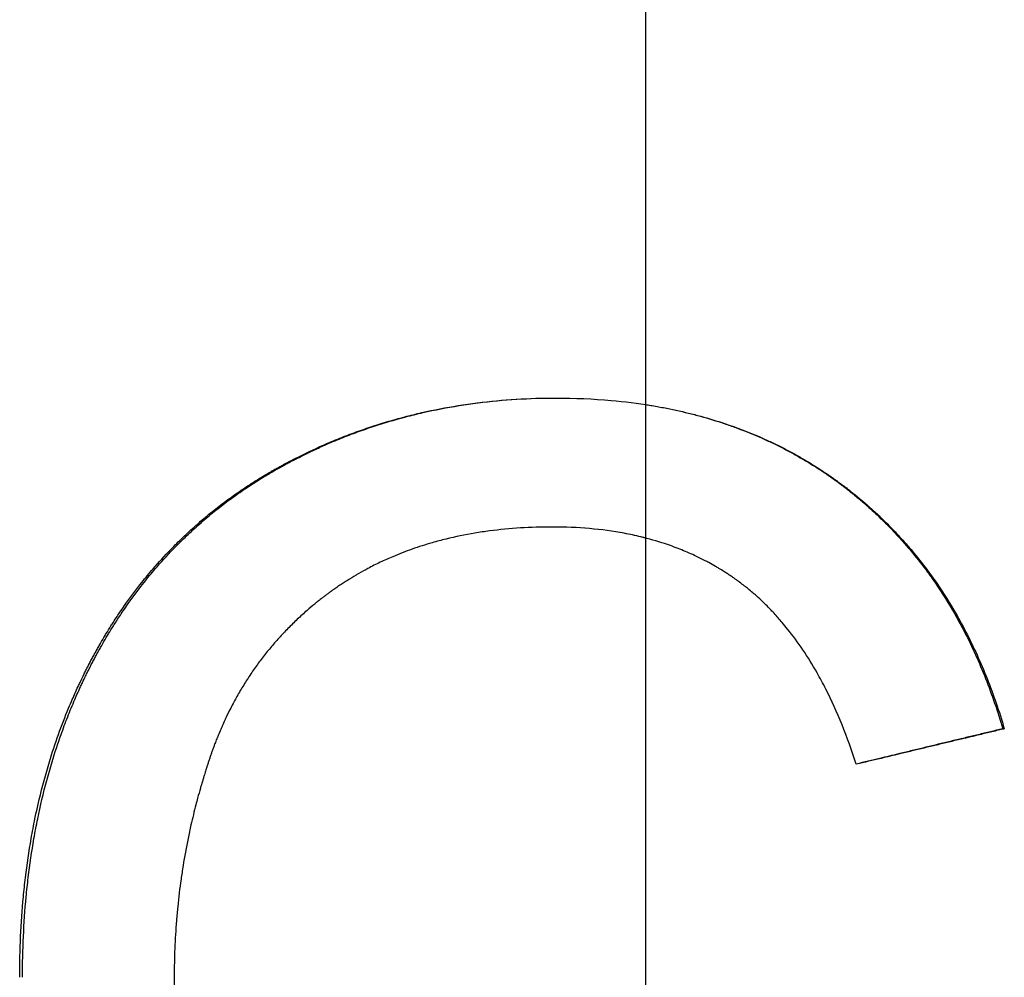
# Model space of a CAD drawing. Extents: x -0.04 to 7.61, y -2.49 to 5.24.
# Tile 9 of 13: x 4.99 to 5.3, y 3.33 to 3.63. Entities that reach past the tile are written whole.
import ezdxf

# ---------------------------------------------------------------- set-up
doc = ezdxf.new("R2010")
doc.units = 0
doc.header["$MEASUREMENT"] = 0
doc.linetypes.add('CHAIN', pattern=[0.7087, 0.4724, -0.0591, 0.1181, -0.0591])
doc.layers.get('0').update_dxf_attribs({"linetype": 'CONTINUOUS'})

msp = doc.modelspace()

# ---------------------------------------------------------------- linework, layer by layer
at = {"linetype": 'CHAIN'}
msp.add_line((5.19, 5.235), (5.19, 1.78358), dxfattribs=at)
msp.add_line((5.30317, 3.40636), (5.30368, 3.40636))
for points, knots in [([(4.99174, 3.32761), (4.99174, 3.33198), (4.99184, 3.33629), (4.99203, 3.34054), (4.99223, 3.34478), (4.99252, 3.34896), (4.99291, 3.35308), (4.99311, 3.35513), (4.99332, 3.35718), (4.99357, 3.3592), (4.99407, 3.3634), (4.99468, 3.36752), (4.99539, 3.37158), (4.99576, 3.37368), (4.99616, 3.37576), (4.99658, 3.37782), (4.99743, 3.38194), (4.99839, 3.38599), (4.99947, 3.38997), (5, 3.39195), (5.00057, 3.39392), (5.00116, 3.39587), (5.00205, 3.3988), (5.003, 3.40168), (5.00401, 3.40452), (5.00503, 3.40736), (5.00611, 3.41016), (5.00725, 3.41292), (5.00763, 3.41384), (5.00801, 3.41475), (5.00841, 3.41566), (5.009, 3.41703), (5.00961, 3.41838), (5.01023, 3.41973), (5.01044, 3.42017), (5.01065, 3.42062), (5.01086, 3.42107), (5.01128, 3.42196), (5.01171, 3.42284), (5.01214, 3.42373), (5.01236, 3.42417), (5.01258, 3.42461), (5.0128, 3.42505), (5.01314, 3.4257), (5.01347, 3.42636), (5.01381, 3.42701), (5.01392, 3.42723), (5.01404, 3.42745), (5.01415, 3.42766), (5.01438, 3.42809), (5.01461, 3.42853), (5.01484, 3.42895), (5.01495, 3.42917), (5.01507, 3.42938), (5.01519, 3.4296), (5.01553, 3.43024), (5.01589, 3.43088), (5.01624, 3.43151), (5.01648, 3.43193), (5.01672, 3.43236), (5.01696, 3.43277), (5.01743, 3.43361), (5.01792, 3.43445), (5.01841, 3.43527), (5.01866, 3.43568), (5.0189, 3.4361), (5.01915, 3.43651), (5.01965, 3.43732), (5.02015, 3.43814), (5.02066, 3.43894), (5.02091, 3.43935), (5.02117, 3.43975), (5.02143, 3.44015), (5.0222, 3.44135), (5.02298, 3.44253), (5.02378, 3.4437), (5.02431, 3.44448), (5.02485, 3.44525), (5.0254, 3.44602), (5.02703, 3.44832), (5.02871, 3.45056), (5.03045, 3.45274), (5.03161, 3.45419), (5.03279, 3.45562), (5.034, 3.45702), (5.0358, 3.45912), (5.03767, 3.46116), (5.03958, 3.46314), (5.04022, 3.4638), (5.04086, 3.46445), (5.04151, 3.4651), (5.04281, 3.46639), (5.04414, 3.46766), (5.04548, 3.4689), (5.04616, 3.46952), (5.04684, 3.47014), (5.04752, 3.47075), (5.04889, 3.47196), (5.05029, 3.47315), (5.05171, 3.47431), (5.05242, 3.47489), (5.05313, 3.47547), (5.05385, 3.47604), (5.05529, 3.47717), (5.05676, 3.47828), (5.05825, 3.47937), (5.05899, 3.47991), (5.05974, 3.48044), (5.0605, 3.48097), (5.06163, 3.48176), (5.06278, 3.48254), (5.06394, 3.4833), (5.06433, 3.48356), (5.06472, 3.48381), (5.06511, 3.48406), (5.06589, 3.48456), (5.06667, 3.48506), (5.06747, 3.48555), (5.06786, 3.48579), (5.06826, 3.48603), (5.06866, 3.48627), (5.06926, 3.48664), (5.06986, 3.48699), (5.07046, 3.48735), (5.07066, 3.48747), (5.07087, 3.48758), (5.07107, 3.4877), (5.07147, 3.48793), (5.07188, 3.48817), (5.07229, 3.4884), (5.07249, 3.48851), (5.0727, 3.48863), (5.0729, 3.48874), (5.07331, 3.48897), (5.07372, 3.4892), (5.07413, 3.48943), (5.07434, 3.48954), (5.07454, 3.48965), (5.07475, 3.48977), (5.07516, 3.48999), (5.07558, 3.49021), (5.07599, 3.49043), (5.0762, 3.49054), (5.07641, 3.49065), (5.07661, 3.49076), (5.07724, 3.49109), (5.07786, 3.49142), (5.07849, 3.49174), (5.0789, 3.49195), (5.07932, 3.49216), (5.07974, 3.49237), (5.08058, 3.49279), (5.08141, 3.49321), (5.08226, 3.49361), (5.08268, 3.49382), (5.0831, 3.49402), (5.08352, 3.49422), (5.08479, 3.49482), (5.08606, 3.4954), (5.08734, 3.49597), (5.08819, 3.49635), (5.08905, 3.49672), (5.08991, 3.49708), (5.09162, 3.49781), (5.09335, 3.49851), (5.09508, 3.49918), (5.09595, 3.49952), (5.09682, 3.49985), (5.0977, 3.50017), (5.09945, 3.50081), (5.1012, 3.50143), (5.10297, 3.50201), (5.10386, 3.50231), (5.10474, 3.50259), (5.10563, 3.50287), (5.1083, 3.50371), (5.11099, 3.50449), (5.11371, 3.5052), (5.11552, 3.50567), (5.11734, 3.50612), (5.11918, 3.50654), (5.12296, 3.5074), (5.1268, 3.50814), (5.13067, 3.50876), (5.13268, 3.50909), (5.13469, 3.50938), (5.13672, 3.50963), (5.14077, 3.51015), (5.14487, 3.51053), (5.14901, 3.51079), (5.15316, 3.51105), (5.15736, 3.51117), (5.1616, 3.51117)], [0, 0, 0, 0, 0.116652, 0.116652, 0.116652, 0.233304, 0.233304, 0.233304, 0.29163, 0.29163, 0.29163, 0.412456, 0.412456, 0.412456, 0.474956, 0.474956, 0.474956, 0.599956, 0.599956, 0.599956, 0.662456, 0.662456, 0.662456, 0.756206, 0.756206, 0.756206, 0.849956, 0.849956, 0.849956, 0.881206, 0.881206, 0.881206, 0.928081, 0.928081, 0.928081, 0.943706, 0.943706, 0.943706, 0.974956, 0.974956, 0.974956, 0.990581, 0.990581, 0.990581, 1.014019, 1.014019, 1.014019, 1.021831, 1.021831, 1.021831, 1.037456, 1.037456, 1.037456, 1.045269, 1.045269, 1.045269, 1.068706, 1.068706, 1.068706, 1.084331, 1.084331, 1.084331, 1.115581, 1.115581, 1.115581, 1.131206, 1.131206, 1.131206, 1.162456, 1.162456, 1.162456, 1.178081, 1.178081, 1.178081, 1.224956, 1.224956, 1.224956, 1.256206, 1.256206, 1.256206, 1.349956, 1.349956, 1.349956, 1.412456, 1.412456, 1.412456, 1.506206, 1.506206, 1.506206, 1.537456, 1.537456, 1.537456, 1.599956, 1.599956, 1.599956, 1.631206, 1.631206, 1.631206, 1.693706, 1.693706, 1.693706, 1.724956, 1.724956, 1.724956, 1.787456, 1.787456, 1.787456, 1.818706, 1.818706, 1.818706, 1.865581, 1.865581, 1.865581, 1.881206, 1.881206, 1.881206, 1.912456, 1.912456, 1.912456, 1.928081, 1.928081, 1.928081, 1.951519, 1.951519, 1.951519, 1.959331, 1.959331, 1.959331, 1.974956, 1.974956, 1.974956, 1.982769, 1.982769, 1.982769, 1.998394, 1.998394, 1.998394, 2.006206, 2.006206, 2.006206, 2.021831, 2.021831, 2.021831, 2.029644, 2.029644, 2.029644, 2.053081, 2.053081, 2.053081, 2.068706, 2.068706, 2.068706, 2.099956, 2.099956, 2.099956, 2.115581, 2.115581, 2.115581, 2.162456, 2.162456, 2.162456, 2.193706, 2.193706, 2.193706, 2.256206, 2.256206, 2.256206, 2.287456, 2.287456, 2.287456, 2.349956, 2.349956, 2.349956, 2.381206, 2.381206, 2.381206, 2.474956, 2.474956, 2.474956, 2.537456, 2.537456, 2.537456, 2.66663, 2.66663, 2.66663, 2.733304, 2.733304, 2.733304, 2.866652, 2.866652, 2.866652, 3, 3, 3, 3]), ([(4.99264, 3.32761), (4.99264, 3.33198), (4.99273, 3.33629), (4.99293, 3.34054), (4.99312, 3.34478), (4.99341, 3.34896), (4.9938, 3.35308), (4.99399, 3.35513), (4.99421, 3.35718), (4.99445, 3.3592), (4.99495, 3.3634), (4.99556, 3.36752), (4.99627, 3.37158), (4.99664, 3.37368), (4.99703, 3.37576), (4.99745, 3.37782), (4.9983, 3.38194), (4.99926, 3.38599), (5.00032, 3.38997), (5.00086, 3.39195), (5.00142, 3.39392), (5.00201, 3.39587), (5.00289, 3.3988), (5.00384, 3.40168), (5.00485, 3.40452), (5.00519, 3.40547), (5.00553, 3.40641), (5.00588, 3.40735), (5.00658, 3.40922), (5.00731, 3.41108), (5.00807, 3.41292), (5.00845, 3.41384), (5.00883, 3.41475), (5.00923, 3.41566), (5.00981, 3.41703), (5.01042, 3.41838), (5.01104, 3.41973), (5.01124, 3.42017), (5.01145, 3.42062), (5.01166, 3.42107), (5.01198, 3.42174), (5.0123, 3.4224), (5.01262, 3.42306), (5.01273, 3.42329), (5.01284, 3.42351), (5.01294, 3.42373), (5.01316, 3.42417), (5.01338, 3.42461), (5.0136, 3.42505), (5.01371, 3.42527), (5.01382, 3.42548), (5.01393, 3.4257), (5.01416, 3.42614), (5.01438, 3.42658), (5.0146, 3.42701), (5.01472, 3.42723), (5.01483, 3.42745), (5.01494, 3.42766), (5.01517, 3.42809), (5.0154, 3.42853), (5.01563, 3.42895), (5.01574, 3.42917), (5.01586, 3.42938), (5.01597, 3.4296), (5.01632, 3.43024), (5.01667, 3.43088), (5.01702, 3.43151), (5.01726, 3.43193), (5.0175, 3.43236), (5.01774, 3.43277), (5.01821, 3.43361), (5.01869, 3.43445), (5.01918, 3.43527), (5.01943, 3.43568), (5.01967, 3.4361), (5.01992, 3.43651), (5.02042, 3.43732), (5.02092, 3.43814), (5.02142, 3.43894), (5.02168, 3.43935), (5.02193, 3.43975), (5.02219, 3.44015), (5.02295, 3.44135), (5.02374, 3.44253), (5.02453, 3.4437), (5.02506, 3.44448), (5.0256, 3.44525), (5.02614, 3.44602), (5.02776, 3.44832), (5.02944, 3.45056), (5.03117, 3.45274), (5.03232, 3.45419), (5.0335, 3.45562), (5.0347, 3.45702), (5.0365, 3.45912), (5.03835, 3.46116), (5.04026, 3.46314), (5.04089, 3.4638), (5.04154, 3.46445), (5.04218, 3.4651), (5.04348, 3.46639), (5.04479, 3.46766), (5.04614, 3.4689), (5.04681, 3.46952), (5.04748, 3.47014), (5.04817, 3.47075), (5.04953, 3.47196), (5.05092, 3.47315), (5.05233, 3.47431), (5.05304, 3.47489), (5.05375, 3.47547), (5.05447, 3.47604), (5.0559, 3.47717), (5.05736, 3.47828), (5.05884, 3.47937), (5.05958, 3.47991), (5.06033, 3.48044), (5.06108, 3.48097), (5.06221, 3.48176), (5.06336, 3.48254), (5.06451, 3.4833), (5.0649, 3.48356), (5.06528, 3.48381), (5.06567, 3.48406), (5.06645, 3.48456), (5.06723, 3.48506), (5.06802, 3.48555), (5.06841, 3.48579), (5.06881, 3.48603), (5.0692, 3.48627), (5.0698, 3.48664), (5.0704, 3.48699), (5.071, 3.48735), (5.0712, 3.48747), (5.0714, 3.48758), (5.0716, 3.4877), (5.07201, 3.48793), (5.07241, 3.48817), (5.07282, 3.4884), (5.07302, 3.48851), (5.07322, 3.48863), (5.07343, 3.48874), (5.07384, 3.48897), (5.07424, 3.4892), (5.07465, 3.48943), (5.07486, 3.48954), (5.07507, 3.48965), (5.07527, 3.48977), (5.07568, 3.48999), (5.07609, 3.49021), (5.07651, 3.49043), (5.07671, 3.49054), (5.07692, 3.49065), (5.07713, 3.49076), (5.07774, 3.49109), (5.07837, 3.49142), (5.07899, 3.49174), (5.0794, 3.49195), (5.07982, 3.49216), (5.08024, 3.49237), (5.08107, 3.49279), (5.0819, 3.49321), (5.08274, 3.49361), (5.08316, 3.49382), (5.08358, 3.49402), (5.084, 3.49422), (5.08526, 3.49482), (5.08653, 3.4954), (5.0878, 3.49597), (5.08865, 3.49635), (5.0895, 3.49672), (5.09036, 3.49708), (5.09206, 3.49781), (5.09378, 3.49851), (5.09551, 3.49918), (5.09638, 3.49952), (5.09724, 3.49985), (5.09811, 3.50017), (5.09985, 3.50081), (5.1016, 3.50143), (5.10336, 3.50201), (5.10424, 3.50231), (5.10513, 3.50259), (5.10601, 3.50287), (5.10867, 3.50371), (5.11135, 3.50449), (5.11406, 3.5052), (5.11586, 3.50567), (5.11767, 3.50612), (5.1195, 3.50654), (5.12327, 3.5074), (5.12708, 3.50814), (5.13094, 3.50876), (5.13293, 3.50909), (5.13494, 3.50938), (5.13696, 3.50963), (5.14099, 3.51015), (5.14507, 3.51053), (5.1492, 3.51079), (5.15329, 3.51104), (5.15742, 3.51117), (5.1616, 3.51117)], [0, 0, 0, 0, 0.116652, 0.116652, 0.116652, 0.233304, 0.233304, 0.233304, 0.29163, 0.29163, 0.29163, 0.412456, 0.412456, 0.412456, 0.474956, 0.474956, 0.474956, 0.599956, 0.599956, 0.599956, 0.662456, 0.662456, 0.662456, 0.756206, 0.756206, 0.756206, 0.787456, 0.787456, 0.787456, 0.849956, 0.849956, 0.849956, 0.881206, 0.881206, 0.881206, 0.928081, 0.928081, 0.928081, 0.943706, 0.943706, 0.943706, 0.967144, 0.967144, 0.967144, 0.974956, 0.974956, 0.974956, 0.990581, 0.990581, 0.990581, 0.998394, 0.998394, 0.998394, 1.014019, 1.014019, 1.014019, 1.021831, 1.021831, 1.021831, 1.037456, 1.037456, 1.037456, 1.045269, 1.045269, 1.045269, 1.068706, 1.068706, 1.068706, 1.084331, 1.084331, 1.084331, 1.115581, 1.115581, 1.115581, 1.131206, 1.131206, 1.131206, 1.162456, 1.162456, 1.162456, 1.178081, 1.178081, 1.178081, 1.224956, 1.224956, 1.224956, 1.256206, 1.256206, 1.256206, 1.349956, 1.349956, 1.349956, 1.412456, 1.412456, 1.412456, 1.506206, 1.506206, 1.506206, 1.537456, 1.537456, 1.537456, 1.599956, 1.599956, 1.599956, 1.631206, 1.631206, 1.631206, 1.693706, 1.693706, 1.693706, 1.724956, 1.724956, 1.724956, 1.787456, 1.787456, 1.787456, 1.818706, 1.818706, 1.818706, 1.865581, 1.865581, 1.865581, 1.881206, 1.881206, 1.881206, 1.912456, 1.912456, 1.912456, 1.928081, 1.928081, 1.928081, 1.951519, 1.951519, 1.951519, 1.959331, 1.959331, 1.959331, 1.974956, 1.974956, 1.974956, 1.982769, 1.982769, 1.982769, 1.998394, 1.998394, 1.998394, 2.006206, 2.006206, 2.006206, 2.021831, 2.021831, 2.021831, 2.029644, 2.029644, 2.029644, 2.053081, 2.053081, 2.053081, 2.068706, 2.068706, 2.068706, 2.099956, 2.099956, 2.099956, 2.115581, 2.115581, 2.115581, 2.162456, 2.162456, 2.162456, 2.193706, 2.193706, 2.193706, 2.256206, 2.256206, 2.256206, 2.287456, 2.287456, 2.287456, 2.349956, 2.349956, 2.349956, 2.381206, 2.381206, 2.381206, 2.474956, 2.474956, 2.474956, 2.537456, 2.537456, 2.537456, 2.66663, 2.66663, 2.66663, 2.733304, 2.733304, 2.733304, 2.866652, 2.866652, 2.866652, 2.998654, 2.998654, 2.998654, 2.998654]), ([(5.1616, 3.51117), (5.16761, 3.51117), (5.17345, 3.51092), (5.17914, 3.51041), (5.1834, 3.51002), (5.18758, 3.5095), (5.19166, 3.50883), (5.19302, 3.5086), (5.19437, 3.50837), (5.19572, 3.50811), (5.1984, 3.5076), (5.20104, 3.50702), (5.20365, 3.50639), (5.20495, 3.50607), (5.20624, 3.50573), (5.20752, 3.50538), (5.21008, 3.50468), (5.2126, 3.50391), (5.21509, 3.50308), (5.21881, 3.50184), (5.22245, 3.50045), (5.22599, 3.49892), (5.22717, 3.49841), (5.22834, 3.49788), (5.2295, 3.49734), (5.23124, 3.49652), (5.23296, 3.49567), (5.23466, 3.49479), (5.23523, 3.49449), (5.23579, 3.49419), (5.23635, 3.49389), (5.23747, 3.49328), (5.23858, 3.49266), (5.23968, 3.49202), (5.24023, 3.4917), (5.24078, 3.49138), (5.24133, 3.49105), (5.24215, 3.49056), (5.24296, 3.49006), (5.24377, 3.48956), (5.24457, 3.48905), (5.24537, 3.48853), (5.24617, 3.488), (5.24697, 3.48748), (5.24776, 3.48694), (5.24854, 3.4864), (5.2488, 3.48621), (5.24906, 3.48603), (5.24932, 3.48585), (5.24971, 3.48557), (5.2501, 3.48529), (5.25049, 3.48502), (5.25062, 3.48492), (5.25075, 3.48483), (5.25088, 3.48473), (5.25126, 3.48445), (5.25165, 3.48417), (5.25203, 3.48388), (5.25229, 3.48369), (5.25254, 3.4835), (5.2528, 3.48331), (5.25318, 3.48302), (5.25356, 3.48273), (5.25394, 3.48244), (5.25406, 3.48234), (5.25419, 3.48224), (5.25431, 3.48215), (5.25469, 3.48185), (5.25507, 3.48156), (5.25544, 3.48126), (5.25569, 3.48106), (5.25594, 3.48086), (5.25618, 3.48067), (5.25668, 3.48027), (5.25717, 3.47986), (5.25766, 3.47946), (5.2579, 3.47926), (5.25814, 3.47905), (5.25839, 3.47885), (5.25887, 3.47844), (5.25935, 3.47803), (5.25983, 3.47761), (5.26007, 3.47741), (5.26031, 3.4772), (5.26055, 3.47699), (5.26126, 3.47636), (5.26196, 3.47573), (5.26266, 3.47508), (5.26313, 3.47466), (5.26359, 3.47423), (5.26405, 3.47379), (5.26497, 3.47292), (5.26587, 3.47204), (5.26676, 3.47115), (5.26721, 3.4707), (5.26765, 3.47025), (5.26809, 3.4698), (5.26941, 3.46844), (5.2707, 3.46705), (5.27196, 3.46563), (5.2728, 3.46469), (5.27363, 3.46373), (5.27445, 3.46276), (5.27608, 3.46082), (5.27765, 3.45883), (5.27918, 3.45678), (5.27994, 3.45576), (5.2807, 3.45473), (5.28143, 3.45368), (5.28365, 3.45054), (5.28574, 3.44728), (5.28773, 3.44391), (5.28905, 3.44166), (5.29032, 3.43936), (5.29153, 3.43701), (5.29397, 3.43231), (5.2962, 3.42741), (5.29823, 3.4223), (5.30025, 3.41719), (5.30207, 3.41187), (5.30368, 3.40636)], [0, 0, 0, 0, 0.166667, 0.166667, 0.166667, 0.291667, 0.291667, 0.291667, 0.333333, 0.333333, 0.333333, 0.416667, 0.416667, 0.416667, 0.458333, 0.458333, 0.458333, 0.541667, 0.541667, 0.541667, 0.666667, 0.666667, 0.666667, 0.708333, 0.708333, 0.708333, 0.770833, 0.770833, 0.770833, 0.791667, 0.791667, 0.791667, 0.833333, 0.833333, 0.833333, 0.854167, 0.854167, 0.854167, 0.885417, 0.885417, 0.885417, 0.916667, 0.916667, 0.916667, 0.947917, 0.947917, 0.947917, 0.958333, 0.958333, 0.958333, 0.973958, 0.973958, 0.973958, 0.979167, 0.979167, 0.979167, 0.994792, 0.994792, 0.994792, 1.005208, 1.005208, 1.005208, 1.020833, 1.020833, 1.020833, 1.026042, 1.026042, 1.026042, 1.041667, 1.041667, 1.041667, 1.052083, 1.052083, 1.052083, 1.072917, 1.072917, 1.072917, 1.083333, 1.083333, 1.083333, 1.104167, 1.104167, 1.104167, 1.114583, 1.114583, 1.114583, 1.145833, 1.145833, 1.145833, 1.166667, 1.166667, 1.166667, 1.208333, 1.208333, 1.208333, 1.229167, 1.229167, 1.229167, 1.291667, 1.291667, 1.291667, 1.333333, 1.333333, 1.333333, 1.416667, 1.416667, 1.416667, 1.458333, 1.458333, 1.458333, 1.583333, 1.583333, 1.583333, 1.666667, 1.666667, 1.666667, 1.833333, 1.833333, 1.833333, 2, 2, 2, 2]), ([(5.19, 3.50909), (5.19055, 3.50901), (5.1911, 3.50892), (5.19165, 3.50883), (5.19301, 3.5086), (5.19436, 3.50837), (5.19569, 3.50811), (5.19836, 3.5076), (5.20099, 3.50702), (5.20358, 3.50639), (5.20488, 3.50607), (5.20616, 3.50573), (5.20744, 3.50538), (5.20999, 3.50468), (5.2125, 3.50391), (5.21497, 3.50308), (5.21621, 3.50267), (5.21744, 3.50224), (5.21865, 3.50179), (5.22108, 3.5009), (5.22348, 3.49994), (5.22583, 3.49892), (5.227, 3.49841), (5.22817, 3.49788), (5.22932, 3.49734), (5.23106, 3.49652), (5.23277, 3.49567), (5.23446, 3.49479), (5.23502, 3.49449), (5.23558, 3.49419), (5.23614, 3.49389), (5.23726, 3.49328), (5.23836, 3.49266), (5.23946, 3.49202), (5.24001, 3.4917), (5.24055, 3.49138), (5.2411, 3.49105), (5.24191, 3.49056), (5.24272, 3.49006), (5.24352, 3.48956), (5.24379, 3.48939), (5.24406, 3.48921), (5.24432, 3.48904), (5.24486, 3.4887), (5.24539, 3.48835), (5.24592, 3.488), (5.24618, 3.48783), (5.24644, 3.48765), (5.24671, 3.48747), (5.24723, 3.48712), (5.24776, 3.48676), (5.24828, 3.4864), (5.24854, 3.48621), (5.2488, 3.48603), (5.24906, 3.48585), (5.24944, 3.48557), (5.24983, 3.48529), (5.25022, 3.48502), (5.25035, 3.48492), (5.25047, 3.48483), (5.2506, 3.48473), (5.25086, 3.48455), (5.25111, 3.48436), (5.25137, 3.48417), (5.2515, 3.48407), (5.25163, 3.48398), (5.25175, 3.48388), (5.25201, 3.48369), (5.25226, 3.4835), (5.25251, 3.48331), (5.25264, 3.48321), (5.25277, 3.48312), (5.25289, 3.48302), (5.25315, 3.48283), (5.2534, 3.48263), (5.25365, 3.48244), (5.25377, 3.48234), (5.2539, 3.48224), (5.25402, 3.48215), (5.2544, 3.48185), (5.25477, 3.48156), (5.25514, 3.48126), (5.25539, 3.48106), (5.25564, 3.48086), (5.25589, 3.48067), (5.25638, 3.48027), (5.25687, 3.47986), (5.25735, 3.47946), (5.2576, 3.47926), (5.25784, 3.47905), (5.25808, 3.47885), (5.25856, 3.47844), (5.25904, 3.47803), (5.25952, 3.47761), (5.25975, 3.47741), (5.25999, 3.4772), (5.26023, 3.47699), (5.26094, 3.47636), (5.26164, 3.47573), (5.26233, 3.47508), (5.2628, 3.47466), (5.26326, 3.47423), (5.26372, 3.47379), (5.26463, 3.47292), (5.26553, 3.47204), (5.26642, 3.47115), (5.26686, 3.4707), (5.2673, 3.47025), (5.26774, 3.4698), (5.26905, 3.46844), (5.27034, 3.46705), (5.27159, 3.46563), (5.27243, 3.46469), (5.27325, 3.46373), (5.27407, 3.46276), (5.27569, 3.46082), (5.27726, 3.45883), (5.27878, 3.45678), (5.27954, 3.45576), (5.28029, 3.45473), (5.28102, 3.45368), (5.28322, 3.45054), (5.28531, 3.44728), (5.28729, 3.44391), (5.2886, 3.44166), (5.28986, 3.43936), (5.29108, 3.43701), (5.2935, 3.43231), (5.29572, 3.42741), (5.29774, 3.4223), (5.29976, 3.41719), (5.30157, 3.41187), (5.30317, 3.40636)], [0.274763, 0.274763, 0.274763, 0.274763, 0.291667, 0.291667, 0.291667, 0.333333, 0.333333, 0.333333, 0.416667, 0.416667, 0.416667, 0.458333, 0.458333, 0.458333, 0.541667, 0.541667, 0.541667, 0.583333, 0.583333, 0.583333, 0.666667, 0.666667, 0.666667, 0.708333, 0.708333, 0.708333, 0.770833, 0.770833, 0.770833, 0.791667, 0.791667, 0.791667, 0.833333, 0.833333, 0.833333, 0.854167, 0.854167, 0.854167, 0.885417, 0.885417, 0.885417, 0.895833, 0.895833, 0.895833, 0.916667, 0.916667, 0.916667, 0.927083, 0.927083, 0.927083, 0.947917, 0.947917, 0.947917, 0.958333, 0.958333, 0.958333, 0.973958, 0.973958, 0.973958, 0.979167, 0.979167, 0.979167, 0.989583, 0.989583, 0.989583, 0.994792, 0.994792, 0.994792, 1.005208, 1.005208, 1.005208, 1.010417, 1.010417, 1.010417, 1.020833, 1.020833, 1.020833, 1.026042, 1.026042, 1.026042, 1.041667, 1.041667, 1.041667, 1.052083, 1.052083, 1.052083, 1.072917, 1.072917, 1.072917, 1.083333, 1.083333, 1.083333, 1.104167, 1.104167, 1.104167, 1.114583, 1.114583, 1.114583, 1.145833, 1.145833, 1.145833, 1.166667, 1.166667, 1.166667, 1.208333, 1.208333, 1.208333, 1.229167, 1.229167, 1.229167, 1.291667, 1.291667, 1.291667, 1.333333, 1.333333, 1.333333, 1.416667, 1.416667, 1.416667, 1.458333, 1.458333, 1.458333, 1.583333, 1.583333, 1.583333, 1.666667, 1.666667, 1.666667, 1.833333, 1.833333, 1.833333, 2, 2, 2, 2]), ([(5.1605, 3.47029), (5.15705, 3.47029), (5.15367, 3.47019), (5.15036, 3.46998), (5.14704, 3.46977), (5.1438, 3.46946), (5.14063, 3.46905), (5.13904, 3.46884), (5.13748, 3.46861), (5.13593, 3.46835), (5.13282, 3.46783), (5.12979, 3.46721), (5.12683, 3.46648), (5.12535, 3.46612), (5.12389, 3.46573), (5.12244, 3.46532), (5.12027, 3.46469), (5.11814, 3.46401), (5.11605, 3.46328), (5.11397, 3.46254), (5.11192, 3.46174), (5.10991, 3.46089), (5.10923, 3.4606), (5.10857, 3.46031), (5.10791, 3.46001), (5.10658, 3.45942), (5.10528, 3.4588), (5.10399, 3.45815), (5.10335, 3.45782), (5.10271, 3.45749), (5.10207, 3.45716), (5.10112, 3.45665), (5.10018, 3.45613), (5.09924, 3.4556), (5.09893, 3.45542), (5.09862, 3.45524), (5.09832, 3.45506), (5.09739, 3.45451), (5.09647, 3.45396), (5.09557, 3.45338), (5.09511, 3.4531), (5.09466, 3.45281), (5.09421, 3.45251), (5.09376, 3.45222), (5.09332, 3.45192), (5.09288, 3.45162), (5.09243, 3.45132), (5.09199, 3.45101), (5.09155, 3.45071), (5.09111, 3.4504), (5.09068, 3.45009), (5.09025, 3.44977), (5.0901, 3.44967), (5.08996, 3.44956), (5.08981, 3.44946), (5.08953, 3.44925), (5.08924, 3.44903), (5.08896, 3.44882), (5.08881, 3.44872), (5.08867, 3.44861), (5.08853, 3.4485), (5.08825, 3.44829), (5.08797, 3.44807), (5.08769, 3.44786), (5.08755, 3.44775), (5.08741, 3.44764), (5.08727, 3.44753), (5.08685, 3.44721), (5.08643, 3.44688), (5.08602, 3.44655), (5.08574, 3.44633), (5.08547, 3.4461), (5.0852, 3.44588), (5.08438, 3.44521), (5.08358, 3.44454), (5.08279, 3.44385), (5.08226, 3.44339), (5.08174, 3.44293), (5.08122, 3.44246), (5.08018, 3.44152), (5.07917, 3.44057), (5.07818, 3.4396), (5.07769, 3.43912), (5.0772, 3.43863), (5.07671, 3.43813), (5.07574, 3.43714), (5.0748, 3.43614), (5.07387, 3.43511), (5.07341, 3.4346), (5.07295, 3.43409), (5.0725, 3.43357), (5.0716, 3.43253), (5.07072, 3.43147), (5.06986, 3.43039), (5.06943, 3.42985), (5.069, 3.42931), (5.06858, 3.42876), (5.06774, 3.42767), (5.06693, 3.42656), (5.06613, 3.42543), (5.06574, 3.42486), (5.06534, 3.42429), (5.06496, 3.42372), (5.06419, 3.42257), (5.06343, 3.42141), (5.06271, 3.42022), (5.06234, 3.41963), (5.06198, 3.41904), (5.06163, 3.41844), (5.06092, 3.41724), (5.06024, 3.41602), (5.05957, 3.41478), (5.05924, 3.41417), (5.05891, 3.41354), (5.05859, 3.41292), (5.05811, 3.41198), (5.05764, 3.41103), (5.05718, 3.41007), (5.05703, 3.40975), (5.05688, 3.40943), (5.05673, 3.4091), (5.05643, 3.40846), (5.05614, 3.40781), (5.05585, 3.40716), (5.05571, 3.40683), (5.05556, 3.4065), (5.05542, 3.40617), (5.05514, 3.40552), (5.05486, 3.40485), (5.05459, 3.40419), (5.05445, 3.40385), (5.05432, 3.40352), (5.05419, 3.40318), (5.05399, 3.40268), (5.05379, 3.40218), (5.0536, 3.40167), (5.05353, 3.4015), (5.05347, 3.40133), (5.0534, 3.40116), (5.05327, 3.40082), (5.05315, 3.40048), (5.05302, 3.40014), (5.05296, 3.39996), (5.0529, 3.39979), (5.05284, 3.39962), (5.05271, 3.39928), (5.05259, 3.39893), (5.05247, 3.39859), (5.05241, 3.39842), (5.05235, 3.39824), (5.05229, 3.39807), (5.05217, 3.39772), (5.05205, 3.39738), (5.05193, 3.39703), (5.05188, 3.39685), (5.05182, 3.39668), (5.05176, 3.3965), (5.05164, 3.39616), (5.05153, 3.39581), (5.05141, 3.39546), (5.05136, 3.39528), (5.0513, 3.39511), (5.05124, 3.39493), (5.05113, 3.39458), (5.05102, 3.39423), (5.05091, 3.39388), (5.05085, 3.39371), (5.05079, 3.39353), (5.05074, 3.39336), (5.05057, 3.39283), (5.05041, 3.39231), (5.05025, 3.39178), (5.05014, 3.39143), (5.05003, 3.39108), (5.04993, 3.39073), (5.04972, 3.39003), (5.04951, 3.38933), (5.0493, 3.38862), (5.0492, 3.38827), (5.0491, 3.38792), (5.049, 3.38757), (5.0487, 3.38651), (5.0484, 3.38546), (5.04812, 3.3844), (5.04793, 3.38369), (5.04774, 3.38298), (5.04756, 3.38228), (5.04701, 3.38015), (5.0465, 3.37803), (5.04601, 3.37589), (5.04569, 3.37447), (5.04538, 3.37304), (5.04509, 3.37161), (5.04451, 3.36875), (5.04398, 3.36588), (5.04351, 3.363), (5.04328, 3.36156), (5.04306, 3.36012), (5.04286, 3.35867), (5.04245, 3.35578), (5.0421, 3.35288), (5.0418, 3.34996), (5.04166, 3.3485), (5.04153, 3.34704), (5.04141, 3.34558), (5.04117, 3.34265), (5.041, 3.33971), (5.04088, 3.33676), (5.04077, 3.33381), (5.04071, 3.33085), (5.04071, 3.32788)], [0, 0, 0, 0, 0.125, 0.125, 0.125, 0.25, 0.25, 0.25, 0.3125, 0.3125, 0.3125, 0.4375, 0.4375, 0.4375, 0.5, 0.5, 0.5, 0.59375, 0.59375, 0.59375, 0.6875, 0.6875, 0.6875, 0.71875, 0.71875, 0.71875, 0.78125, 0.78125, 0.78125, 0.8125, 0.8125, 0.8125, 0.859375, 0.859375, 0.859375, 0.875, 0.875, 0.875, 0.921875, 0.921875, 0.921875, 0.945312, 0.945312, 0.945312, 0.96875, 0.96875, 0.96875, 0.992188, 0.992188, 0.992188, 1.015625, 1.015625, 1.015625, 1.023438, 1.023438, 1.023438, 1.039062, 1.039062, 1.039062, 1.046875, 1.046875, 1.046875, 1.0625, 1.0625, 1.0625, 1.070312, 1.070312, 1.070312, 1.09375, 1.09375, 1.09375, 1.109375, 1.109375, 1.109375, 1.15625, 1.15625, 1.15625, 1.1875, 1.1875, 1.1875, 1.25, 1.25, 1.25, 1.28125, 1.28125, 1.28125, 1.34375, 1.34375, 1.34375, 1.375, 1.375, 1.375, 1.4375, 1.4375, 1.4375, 1.46875, 1.46875, 1.46875, 1.53125, 1.53125, 1.53125, 1.5625, 1.5625, 1.5625, 1.625, 1.625, 1.625, 1.65625, 1.65625, 1.65625, 1.71875, 1.71875, 1.71875, 1.75, 1.75, 1.75, 1.796875, 1.796875, 1.796875, 1.8125, 1.8125, 1.8125, 1.84375, 1.84375, 1.84375, 1.859375, 1.859375, 1.859375, 1.890625, 1.890625, 1.890625, 1.90625, 1.90625, 1.90625, 1.929688, 1.929688, 1.929688, 1.9375, 1.9375, 1.9375, 1.953125, 1.953125, 1.953125, 1.960938, 1.960938, 1.960938, 1.976562, 1.976562, 1.976562, 1.984375, 1.984375, 1.984375, 2, 2, 2, 2.007812, 2.007812, 2.007812, 2.023438, 2.023438, 2.023438, 2.03125, 2.03125, 2.03125, 2.046875, 2.046875, 2.046875, 2.054688, 2.054688, 2.054688, 2.078125, 2.078125, 2.078125, 2.09375, 2.09375, 2.09375, 2.125, 2.125, 2.125, 2.140625, 2.140625, 2.140625, 2.1875, 2.1875, 2.1875, 2.21875, 2.21875, 2.21875, 2.3125, 2.3125, 2.3125, 2.375, 2.375, 2.375, 2.5, 2.5, 2.5, 2.5625, 2.5625, 2.5625, 2.6875, 2.6875, 2.6875, 2.75, 2.75, 2.75, 2.875, 2.875, 2.875, 3, 3, 3, 3]), ([(5.2568, 3.39511), (5.2554, 3.39947), (5.2539, 3.40363), (5.25229, 3.4076), (5.25068, 3.41156), (5.24897, 3.41533), (5.24716, 3.4189), (5.24625, 3.42069), (5.24532, 3.42243), (5.24436, 3.42411), (5.24292, 3.42664), (5.24143, 3.42907), (5.23988, 3.43138), (5.23832, 3.43368), (5.23671, 3.43588), (5.23504, 3.43797), (5.23449, 3.43867), (5.23392, 3.43935), (5.23335, 3.44002), (5.2325, 3.44103), (5.23163, 3.44201), (5.23075, 3.44296), (5.23046, 3.44328), (5.23016, 3.44359), (5.22986, 3.44391), (5.22897, 3.44484), (5.22806, 3.44574), (5.22714, 3.44662), (5.22653, 3.44721), (5.22591, 3.44778), (5.22528, 3.44834), (5.22497, 3.44862), (5.22465, 3.4489), (5.22433, 3.44917), (5.22386, 3.44959), (5.22338, 3.44999), (5.2229, 3.45039), (5.2225, 3.45072), (5.22209, 3.45104), (5.22168, 3.45137), (5.22144, 3.45156), (5.2212, 3.45175), (5.22095, 3.45194), (5.22046, 3.45232), (5.21996, 3.45269), (5.21946, 3.45306), (5.21938, 3.45312), (5.2193, 3.45318), (5.21921, 3.45324), (5.21896, 3.45342), (5.21871, 3.4536), (5.21846, 3.45378), (5.21829, 3.4539), (5.21812, 3.45402), (5.21795, 3.45414), (5.21761, 3.45438), (5.21727, 3.45461), (5.21693, 3.45484), (5.21676, 3.45496), (5.21659, 3.45507), (5.21641, 3.45519), (5.21607, 3.45542), (5.21572, 3.45564), (5.21538, 3.45587), (5.2152, 3.45598), (5.21503, 3.45609), (5.21485, 3.4562), (5.21433, 3.45653), (5.2138, 3.45686), (5.21327, 3.45718), (5.21291, 3.45739), (5.21256, 3.4576), (5.2122, 3.45781), (5.21148, 3.45822), (5.21076, 3.45863), (5.21003, 3.45903), (5.20966, 3.45922), (5.20929, 3.45942), (5.20892, 3.45961), (5.20781, 3.46019), (5.20669, 3.46074), (5.20555, 3.46127), (5.20479, 3.46163), (5.20402, 3.46197), (5.20325, 3.4623), (5.2017, 3.46297), (5.20012, 3.46359), (5.19851, 3.46417), (5.19771, 3.46447), (5.1969, 3.46475), (5.19608, 3.46502), (5.19362, 3.46583), (5.1911, 3.46655), (5.18852, 3.46717), (5.1868, 3.46759), (5.18504, 3.46796), (5.18326, 3.46829), (5.1797, 3.46896), (5.17602, 3.46946), (5.17223, 3.46979), (5.16844, 3.47012), (5.16453, 3.47029), (5.1605, 3.47029)], [0, 0, 0, 0, 0.166667, 0.166667, 0.166667, 0.333333, 0.333333, 0.333333, 0.416667, 0.416667, 0.416667, 0.541667, 0.541667, 0.541667, 0.666667, 0.666667, 0.666667, 0.708333, 0.708333, 0.708333, 0.770833, 0.770833, 0.770833, 0.791667, 0.791667, 0.791667, 0.854167, 0.854167, 0.854167, 0.895833, 0.895833, 0.895833, 0.916667, 0.916667, 0.916667, 0.947917, 0.947917, 0.947917, 0.973958, 0.973958, 0.973958, 0.989583, 0.989583, 0.989583, 1.020833, 1.020833, 1.020833, 1.026042, 1.026042, 1.026042, 1.041667, 1.041667, 1.041667, 1.052083, 1.052083, 1.052083, 1.072917, 1.072917, 1.072917, 1.083333, 1.083333, 1.083333, 1.104167, 1.104167, 1.104167, 1.114583, 1.114583, 1.114583, 1.145833, 1.145833, 1.145833, 1.166667, 1.166667, 1.166667, 1.208333, 1.208333, 1.208333, 1.229167, 1.229167, 1.229167, 1.291667, 1.291667, 1.291667, 1.333333, 1.333333, 1.333333, 1.416667, 1.416667, 1.416667, 1.458333, 1.458333, 1.458333, 1.583333, 1.583333, 1.583333, 1.666667, 1.666667, 1.666667, 1.833333, 1.833333, 1.833333, 2, 2, 2, 2]), ([(5.19, 3.4668), (5.18951, 3.46693), (5.18902, 3.46705), (5.18853, 3.46717), (5.18681, 3.46759), (5.18507, 3.46796), (5.18329, 3.46829), (5.17975, 3.46896), (5.17609, 3.46946), (5.17231, 3.46979), (5.16853, 3.47012), (5.16464, 3.47029), (5.16064, 3.47029)], [1.5593342, 1.5593342, 1.5593342, 1.5593342, 1.5833333, 1.5833333, 1.5833333, 1.6666667, 1.6666667, 1.6666667, 1.8333333, 1.8333333, 1.8333333, 2, 2, 2, 2]), ([(5.30317, 3.40636), (5.30188, 3.40604), (5.30058, 3.40573), (5.29929, 3.40542), (5.29799, 3.40511), (5.29669, 3.40479), (5.2954, 3.40448), (5.29475, 3.40433), (5.2941, 3.40417), (5.29345, 3.40401), (5.29216, 3.4037), (5.29086, 3.40339), (5.28957, 3.40308), (5.28892, 3.40292), (5.28827, 3.40276), (5.28762, 3.40261), (5.28632, 3.40229), (5.28503, 3.40198), (5.28373, 3.40167), (5.28114, 3.40104), (5.27855, 3.40042), (5.27595, 3.39979), (5.27466, 3.39948), (5.27336, 3.39917), (5.27206, 3.39886), (5.27142, 3.3987), (5.27077, 3.39854), (5.27012, 3.39839), (5.26817, 3.39792), (5.26623, 3.39745), (5.26428, 3.39698), (5.26178, 3.39638), (5.25928, 3.39578), (5.25678, 3.39517)], [0, 0, 0, 0, 0.010213, 0.010213, 0.010213, 0.0204261, 0.0204261, 0.0204261, 0.0255326, 0.0255326, 0.0255326, 0.0357456, 0.0357456, 0.0357456, 0.0408521, 0.0408521, 0.0408521, 0.0510652, 0.0510652, 0.0510652, 0.0714913, 0.0714913, 0.0714913, 0.0817043, 0.0817043, 0.0817043, 0.0868108, 0.0868108, 0.0868108, 0.1021304, 0.1021304, 0.1021304, 0.1218234, 0.1218234, 0.1218234, 0.1218234]), ([(5.30368, 3.40636), (5.30238, 3.40604), (5.30108, 3.40573), (5.29978, 3.40542), (5.29848, 3.40511), (5.29718, 3.40479), (5.29587, 3.40448), (5.29392, 3.40401), (5.29197, 3.40354), (5.29002, 3.40308), (5.28936, 3.40292), (5.28871, 3.40276), (5.28806, 3.40261), (5.28676, 3.40229), (5.28546, 3.40198), (5.28416, 3.40167), (5.28351, 3.40151), (5.28285, 3.40136), (5.2822, 3.4012), (5.2809, 3.40089), (5.2796, 3.40058), (5.2783, 3.40026), (5.27764, 3.40011), (5.27699, 3.39995), (5.27634, 3.39979), (5.27504, 3.39948), (5.27374, 3.39917), (5.27244, 3.39886), (5.27178, 3.3987), (5.27113, 3.39854), (5.27048, 3.39839), (5.26853, 3.39792), (5.26657, 3.39745), (5.26462, 3.39698), (5.26201, 3.39636), (5.25941, 3.39573), (5.2568, 3.39511)], [0, 0, 0, 0, 0.010213, 0.010213, 0.010213, 0.0204261, 0.0204261, 0.0204261, 0.0357456, 0.0357456, 0.0357456, 0.0408521, 0.0408521, 0.0408521, 0.0510652, 0.0510652, 0.0510652, 0.0561717, 0.0561717, 0.0561717, 0.0663847, 0.0663847, 0.0663847, 0.0714913, 0.0714913, 0.0714913, 0.0817043, 0.0817043, 0.0817043, 0.0868108, 0.0868108, 0.0868108, 0.1021304, 0.1021304, 0.1021304, 0.1225564, 0.1225564, 0.1225564, 0.1225564]), ([(5.04071, 3.32788), (5.04071, 3.32406), (5.04078, 3.3203), (5.04092, 3.31661), (5.04106, 3.31291), (5.04127, 3.30927), (5.04155, 3.30569), (5.04169, 3.3039), (5.04184, 3.30213), (5.04202, 3.30037), (5.04237, 3.29685), (5.04279, 3.29339), (5.04327, 3.28999), (5.04352, 3.28829), (5.04378, 3.28661), (5.04406, 3.28494), (5.04448, 3.28244), (5.04494, 3.27997), (5.04544, 3.27753), (5.04593, 3.27509), (5.04647, 3.27269), (5.04705, 3.27032), (5.04724, 3.26953), (5.04744, 3.26875), (5.04764, 3.26796), (5.04804, 3.2664), (5.04846, 3.26485), (5.0489, 3.26332), (5.04911, 3.26255), (5.04934, 3.26179), (5.04956, 3.26103), (5.0499, 3.25989), (5.05026, 3.25876), (5.05062, 3.25763), (5.05074, 3.25726), (5.05086, 3.25689), (5.05098, 3.25651), (5.05135, 3.2554), (5.05172, 3.25429), (5.05211, 3.25319), (5.0523, 3.25264), (5.0525, 3.25209), (5.0527, 3.25155), (5.0529, 3.251), (5.0531, 3.25046), (5.0533, 3.24991), (5.05337, 3.24973), (5.05343, 3.24955), (5.0535, 3.24937), (5.05371, 3.24883), (5.05391, 3.24829), (5.05412, 3.24776), (5.05426, 3.2474), (5.05441, 3.24705), (5.05455, 3.24669), (5.05462, 3.24651), (5.05469, 3.24634), (5.05476, 3.24616), (5.05491, 3.24581), (5.05505, 3.24546), (5.0552, 3.24511), (5.05527, 3.24493), (5.05534, 3.24476), (5.05541, 3.24458), (5.05556, 3.24423), (5.05571, 3.24389), (5.05586, 3.24354), (5.05593, 3.24337), (5.05601, 3.24319), (5.05608, 3.24302), (5.05631, 3.24251), (5.05654, 3.24199), (5.05677, 3.24148), (5.05692, 3.24114), (5.05708, 3.2408), (5.05724, 3.24046), (5.05771, 3.23945), (5.05819, 3.23845), (5.05868, 3.23747), (5.059, 3.23681), (5.05934, 3.23616), (5.05967, 3.23551), (5.06035, 3.23422), (5.06104, 3.23295), (5.06175, 3.2317), (5.06211, 3.23107), (5.06247, 3.23046), (5.06283, 3.22984), (5.06356, 3.22862), (5.06431, 3.22742), (5.06508, 3.22624), (5.06547, 3.22565), (5.06586, 3.22506), (5.06625, 3.22449), (5.06704, 3.22333), (5.06785, 3.22219), (5.06867, 3.22108), (5.06909, 3.22053), (5.06951, 3.21998), (5.06993, 3.21943), (5.07077, 3.21834), (5.07164, 3.21728), (5.07252, 3.21623), (5.07296, 3.21571), (5.07341, 3.2152), (5.07386, 3.21469), (5.07477, 3.21367), (5.07569, 3.21267), (5.07663, 3.21169), (5.0771, 3.2112), (5.07758, 3.21072), (5.07806, 3.21025), (5.07902, 3.20929), (5.08, 3.20836), (5.08099, 3.20746), (5.08149, 3.207), (5.082, 3.20655), (5.08251, 3.20611), (5.08352, 3.20523), (5.08456, 3.20437), (5.08562, 3.20353), (5.08615, 3.20311), (5.08668, 3.20269), (5.08722, 3.20228), (5.08802, 3.20167), (5.08884, 3.20107), (5.08967, 3.20049), (5.08994, 3.20029), (5.09022, 3.2001), (5.0905, 3.1999), (5.09092, 3.19961), (5.09134, 3.19933), (5.09176, 3.19904), (5.0919, 3.19895), (5.09204, 3.19886), (5.09218, 3.19876), (5.09247, 3.19858), (5.09275, 3.19839), (5.09304, 3.19821), (5.09318, 3.19811), (5.09332, 3.19802), (5.09347, 3.19793), (5.09375, 3.19775), (5.09404, 3.19757), (5.09433, 3.19739), (5.09476, 3.19712), (5.0952, 3.19685), (5.09564, 3.19659), (5.09578, 3.1965), (5.09593, 3.19641), (5.09608, 3.19632), (5.09637, 3.19615), (5.09666, 3.19598), (5.09696, 3.1958), (5.0971, 3.19572), (5.09725, 3.19563), (5.0974, 3.19555), (5.09769, 3.19538), (5.09799, 3.19521), (5.09828, 3.19504), (5.09843, 3.19496), (5.09858, 3.19487), (5.09873, 3.19479), (5.09917, 3.19454), (5.09961, 3.19429), (5.10006, 3.19405), (5.10035, 3.19389), (5.10065, 3.19373), (5.10095, 3.19357), (5.10154, 3.19325), (5.10214, 3.19294), (5.10274, 3.19263), (5.10304, 3.19248), (5.10334, 3.19232), (5.10364, 3.19217), (5.10454, 3.19172), (5.10544, 3.19128), (5.10635, 3.19085), (5.10695, 3.19056), (5.10756, 3.19028), (5.10816, 3.19001), (5.10938, 3.18946), (5.1106, 3.18893), (5.11183, 3.18843), (5.11244, 3.18818), (5.11305, 3.18793), (5.11367, 3.18769), (5.11491, 3.1872), (5.11615, 3.18674), (5.11739, 3.1863), (5.11801, 3.18608), (5.11864, 3.18587), (5.11927, 3.18566), (5.12114, 3.18503), (5.12304, 3.18446), (5.12494, 3.18393), (5.12622, 3.18358), (5.12749, 3.18325), (5.12878, 3.18294), (5.13135, 3.18233), (5.13394, 3.1818), (5.13656, 3.18136), (5.13787, 3.18114), (5.13918, 3.18094), (5.1405, 3.18077), (5.14315, 3.18041), (5.14581, 3.18015), (5.14851, 3.17997), (5.1512, 3.1798), (5.15392, 3.17971), (5.15666, 3.17971)], [0, 0, 0, 0, 0.125, 0.125, 0.125, 0.25, 0.25, 0.25, 0.3125, 0.3125, 0.3125, 0.4375, 0.4375, 0.4375, 0.5, 0.5, 0.5, 0.59375, 0.59375, 0.59375, 0.6875, 0.6875, 0.6875, 0.71875, 0.71875, 0.71875, 0.78125, 0.78125, 0.78125, 0.8125, 0.8125, 0.8125, 0.859375, 0.859375, 0.859375, 0.875, 0.875, 0.875, 0.921875, 0.921875, 0.921875, 0.945312, 0.945312, 0.945312, 0.96875, 0.96875, 0.96875, 0.976562, 0.976562, 0.976562, 1, 1, 1, 1.015625, 1.015625, 1.015625, 1.023438, 1.023438, 1.023438, 1.039062, 1.039062, 1.039062, 1.046875, 1.046875, 1.046875, 1.0625, 1.0625, 1.0625, 1.070312, 1.070312, 1.070312, 1.09375, 1.09375, 1.09375, 1.109375, 1.109375, 1.109375, 1.15625, 1.15625, 1.15625, 1.1875, 1.1875, 1.1875, 1.25, 1.25, 1.25, 1.28125, 1.28125, 1.28125, 1.34375, 1.34375, 1.34375, 1.375, 1.375, 1.375, 1.4375, 1.4375, 1.4375, 1.46875, 1.46875, 1.46875, 1.53125, 1.53125, 1.53125, 1.5625, 1.5625, 1.5625, 1.625, 1.625, 1.625, 1.65625, 1.65625, 1.65625, 1.71875, 1.71875, 1.71875, 1.75, 1.75, 1.75, 1.8125, 1.8125, 1.8125, 1.84375, 1.84375, 1.84375, 1.890625, 1.890625, 1.890625, 1.90625, 1.90625, 1.90625, 1.929688, 1.929688, 1.929688, 1.9375, 1.9375, 1.9375, 1.953125, 1.953125, 1.953125, 1.960938, 1.960938, 1.960938, 1.976562, 1.976562, 1.976562, 2, 2, 2, 2.007812, 2.007812, 2.007812, 2.023438, 2.023438, 2.023438, 2.03125, 2.03125, 2.03125, 2.046875, 2.046875, 2.046875, 2.054688, 2.054688, 2.054688, 2.078125, 2.078125, 2.078125, 2.09375, 2.09375, 2.09375, 2.125, 2.125, 2.125, 2.140625, 2.140625, 2.140625, 2.1875, 2.1875, 2.1875, 2.21875, 2.21875, 2.21875, 2.28125, 2.28125, 2.28125, 2.3125, 2.3125, 2.3125, 2.375, 2.375, 2.375, 2.40625, 2.40625, 2.40625, 2.5, 2.5, 2.5, 2.5625, 2.5625, 2.5625, 2.6875, 2.6875, 2.6875, 2.75, 2.75, 2.75, 2.875, 2.875, 2.875, 3, 3, 3, 3])]:
    msp.add_open_spline(points, degree=3, knots=knots)

doc.saveas('drawing.dxf')
